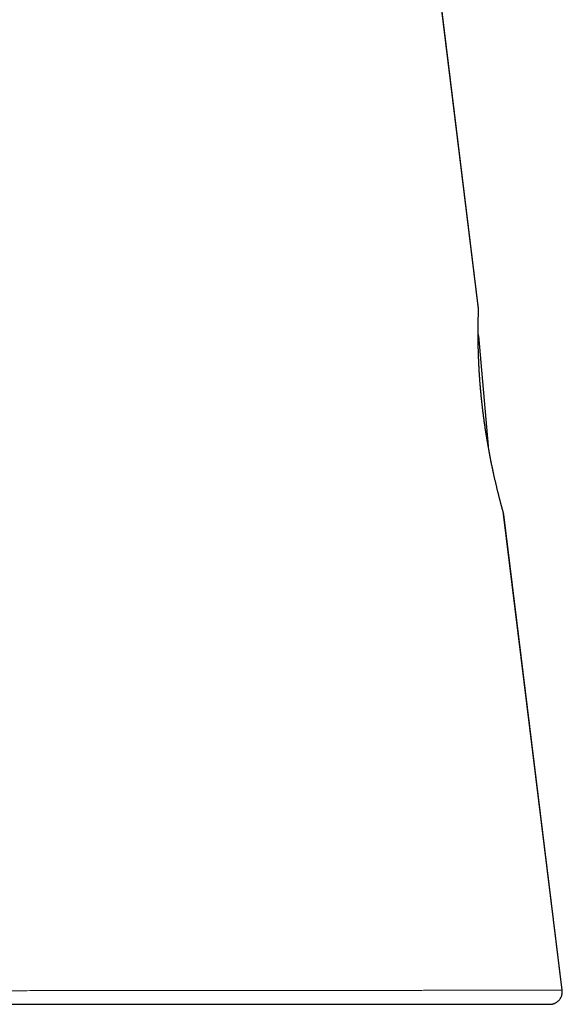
# Model space of a CAD drawing. Header units: millimetres. Extents: x 8 to 536, y 12 to 375.
# Tile 7 of 114: x 141 to 163, y 251 to 290. Entities that reach past the tile are written whole.
import ezdxf

# ---------------------------------------------------------------- set-up
doc = ezdxf.new("R2010")
doc.units = ezdxf.units.MM

msp = doc.modelspace()

# ---------------------------------------------------------------- linework, layer by layer
at = {"color": 7, "linetype": 'Continuous', "lineweight": 30}
for p, q in [((159.314, 277.604), (159.7, 273.189)), ((162.659, 251.413), (160.319, 270.469))]:
    msp.add_line(p, q, dxfattribs=at)
at = {"color": 252, "linetype": 'Continuous', "lineweight": 0}
msp.add_line((162.662, 251.413), (160.325, 270.449), dxfattribs=at)
at = {"color": 7, "linetype": 'Continuous', "lineweight": 30, "flags": 128}
msp.add_lwpolyline([(159.312, 278.675), (155.189, 312.25), (147.739, 372.912)], dxfattribs=at)
at = {"color": 252, "linetype": 'Continuous', "lineweight": 0, "flags": 128}
msp.add_lwpolyline([(159.312, 278.695), (157.869, 290.452), (152.76, 332.058), (147.742, 372.924)], dxfattribs=at)
at = {"color": 7, "linetype": 'Continuous', "lineweight": 30}
for centre, radius, start, end in [((158.816, 278.634), 0.5, 357.076, 6.9999), ((159.015, 277.578), 0.3, 5, 18.2495), ((159.829, 270.388), 0.5, 7.0001, 16.435)]:
    msp.add_arc(centre, radius, start, end, dxfattribs=at)
at = {"color": 252, "linetype": 'Continuous', "lineweight": 0}
for points, knots in [([(160.325, 270.449), (160.325, 270.449), (160.325, 270.45), (160.323, 270.455), (160.321, 270.463), (160.317, 270.477), (160.311, 270.497), (160.304, 270.522), (160.298, 270.545), (160.292, 270.564), (160.286, 270.585), (160.28, 270.608), (160.273, 270.633), (160.266, 270.66), (160.258, 270.689), (160.25, 270.719), (160.241, 270.751), (160.232, 270.785), (160.222, 270.821), (160.209, 270.871), (160.191, 270.936), (160.169, 271.02), (160.146, 271.11), (160.125, 271.191), (160.108, 271.259), (160.095, 271.312), (160.081, 271.366), (160.067, 271.423), (160.053, 271.48), (160.039, 271.54), (160.024, 271.601), (160.005, 271.682), (159.981, 271.784), (159.952, 271.912), (159.922, 272.044), (159.895, 272.167), (159.872, 272.277), (159.851, 272.374), (159.833, 272.464), (159.816, 272.548), (159.8, 272.625), (159.785, 272.703), (159.765, 272.806), (159.741, 272.934), (159.712, 273.09), (159.684, 273.25), (159.659, 273.394), (159.637, 273.523), (159.619, 273.634), (159.603, 273.737), (159.589, 273.832), (159.576, 273.918), (159.563, 274.004), (159.547, 274.118), (159.527, 274.259), (159.507, 274.41), (159.49, 274.542), (159.476, 274.657), (159.463, 274.772), (159.45, 274.887), (159.437, 275.002), (159.426, 275.107), (159.417, 275.203), (159.408, 275.29), (159.4, 275.376), (159.39, 275.49), (159.378, 275.629), (159.367, 275.776), (159.357, 275.904), (159.35, 276.013), (159.343, 276.121), (159.336, 276.229), (159.33, 276.335), (159.325, 276.431), (159.321, 276.518), (159.318, 276.596), (159.314, 276.673), (159.31, 276.772), (159.306, 276.893), (159.302, 277.018), (159.3, 277.125), (159.298, 277.215), (159.296, 277.303), (159.295, 277.389), (159.294, 277.473), (159.293, 277.549), (159.293, 277.616), (159.293, 277.675), (159.293, 277.732), (159.293, 277.806), (159.293, 277.894), (159.294, 277.993), (159.296, 278.086), (159.297, 278.164), (159.298, 278.229), (159.299, 278.281), (159.3, 278.326), (159.301, 278.366), (159.302, 278.399), (159.303, 278.431), (159.304, 278.471), (159.306, 278.516), (159.307, 278.563), (159.309, 278.603), (159.31, 278.63), (159.311, 278.649), (159.311, 278.661), (159.311, 278.67), (159.312, 278.674), (159.312, 278.675)], [0, 0, 0, 0, 0.00938, 0.018767, 0.028177, 0.037595, 0.051353, 0.065135, 0.072063, 0.07899, 0.08593, 0.09287, 0.099949, 0.107028, 0.11412, 0.121212, 0.128343, 0.135474, 0.142619, 0.149763, 0.163526, 0.177312, 0.19117, 0.205052, 0.212131, 0.219211, 0.226303, 0.233395, 0.240527, 0.247658, 0.254803, 0.261948, 0.275482, 0.289039, 0.302774, 0.316509, 0.32573, 0.334953, 0.344174, 0.351184, 0.358194, 0.365216, 0.372239, 0.385567, 0.398916, 0.412445, 0.425974, 0.435057, 0.444143, 0.453227, 0.460134, 0.467041, 0.473962, 0.480882, 0.494221, 0.507583, 0.516616, 0.52565, 0.534683, 0.543783, 0.552885, 0.561984, 0.568907, 0.57583, 0.582766, 0.589702, 0.603187, 0.616696, 0.625828, 0.634963, 0.644096, 0.653297, 0.6625, 0.671701, 0.678701, 0.685701, 0.692714, 0.699727, 0.713296, 0.726887, 0.736072, 0.745258, 0.754442, 0.763692, 0.772944, 0.782195, 0.789228, 0.796261, 0.803308, 0.810354, 0.823954, 0.837578, 0.851379, 0.865181, 0.874446, 0.883713, 0.892978, 0.900019, 0.907061, 0.914115, 0.921169, 0.934828, 0.948511, 0.962262, 0.976037, 0.983058, 0.990079, 0.997112, 1, 1, 1, 1]), ([(162.659, 251.413), (162.658, 251.413), (162.655, 251.413), (162.646, 251.413), (162.632, 251.413), (162.615, 251.413), (162.592, 251.413), (162.564, 251.413), (162.527, 251.413), (162.486, 251.413), (162.439, 251.413), (162.386, 251.413), (162.328, 251.413), (162.264, 251.413), (162.195, 251.413), (162.12, 251.413), (162.037, 251.413), (161.943, 251.413), (161.839, 251.413), (161.727, 251.413), (161.609, 251.413), (161.483, 251.413), (161.351, 251.413), (161.211, 251.413), (161.071, 251.413), (160.929, 251.413), (160.788, 251.413), (160.642, 251.413), (160.49, 251.413), (160.333, 251.413), (160.174, 251.413), (160.013, 251.413), (159.85, 251.413), (159.683, 251.413), (159.512, 251.412), (159.336, 251.412), (159.155, 251.412), (158.969, 251.412), (158.779, 251.412), (158.584, 251.412), (158.373, 251.412), (158.144, 251.412), (157.896, 251.412), (157.642, 251.412), (157.381, 251.412), (157.115, 251.411), (156.842, 251.411), (156.564, 251.411), (156.29, 251.411), (156.023, 251.411), (155.761, 251.411), (155.496, 251.411), (155.225, 251.41), (154.951, 251.41), (154.677, 251.41), (154.405, 251.41), (154.135, 251.41), (153.862, 251.41), (153.584, 251.409), (153.303, 251.409), (153.018, 251.409), (152.729, 251.409), (152.437, 251.408), (152.141, 251.408), (151.823, 251.408), (151.483, 251.408), (151.119, 251.407), (150.751, 251.407), (150.377, 251.407), (150, 251.407), (149.617, 251.406), (149.23, 251.406), (148.855, 251.406), (148.49, 251.405), (148.138, 251.405), (147.782, 251.405), (147.423, 251.404), (147.062, 251.404), (146.693, 251.404), (146.318, 251.403), (145.935, 251.403), (145.55, 251.402), (145.161, 251.402), (144.77, 251.402), (144.406, 251.401), (144.069, 251.401), (143.761, 251.401), (143.451, 251.4), (143.098, 251.4), (142.701, 251.399), (142.26, 251.399), (141.816, 251.398), (141.37, 251.398), (140.921, 251.397), (140.469, 251.397), (140.016, 251.396), (139.578, 251.396), (139.156, 251.395), (138.749, 251.395), (138.342, 251.394), (137.933, 251.394), (137.522, 251.393), (137.107, 251.393), (136.685, 251.392), (136.258, 251.392), (135.83, 251.391), (135.401, 251.391), (134.972, 251.39), (134.573, 251.39), (134.207, 251.389), (133.873, 251.389), (133.538, 251.388), (133.161, 251.388), (132.74, 251.387), (132.277, 251.387), (131.814, 251.386), (131.351, 251.385), (130.887, 251.385), (130.423, 251.384), (129.96, 251.383), (129.515, 251.383), (129.088, 251.382), (128.679, 251.381), (128.271, 251.381), (127.863, 251.38), (127.456, 251.38), (127.058, 251.379), (126.669, 251.378), (126.289, 251.378), (125.91, 251.377), (125.533, 251.377), (125.156, 251.376), (124.779, 251.375), (124.404, 251.375), (124.03, 251.374), (123.657, 251.373), (123.262, 251.373), (122.846, 251.372), (122.408, 251.371), (121.973, 251.371), (121.54, 251.37), (121.109, 251.369), (120.68, 251.368), (120.255, 251.368), (119.848, 251.367), (119.46, 251.366), (119.09, 251.365), (118.723, 251.365), (118.358, 251.364), (117.995, 251.363), (117.631, 251.363), (117.267, 251.362), (116.901, 251.361), (116.538, 251.361), (116.178, 251.36), (115.822, 251.359), (115.495, 251.359), (115.197, 251.358), (114.927, 251.357), (114.66, 251.357), (114.36, 251.356), (114.027, 251.356), (113.665, 251.355), (113.307, 251.354), (112.954, 251.353), (112.605, 251.353), (112.26, 251.352), (111.92, 251.351), (111.598, 251.35), (111.294, 251.35), (111.005, 251.349), (110.721, 251.348), (110.441, 251.348), (110.165, 251.347), (109.89, 251.346), (109.617, 251.346), (109.345, 251.345), (109.078, 251.344), (108.815, 251.344), (108.557, 251.343), (108.323, 251.342), (108.112, 251.342), (107.922, 251.341), (107.735, 251.341), (107.528, 251.34), (107.301, 251.34), (107.057, 251.339), (106.819, 251.339), (106.587, 251.338), (106.361, 251.337), (106.141, 251.337), (105.927, 251.336), (105.728, 251.335), (105.542, 251.335), (105.369, 251.334), (105.201, 251.334), (105.038, 251.333), (104.881, 251.333), (104.727, 251.333), (104.577, 251.332), (104.431, 251.332), (104.291, 251.331), (104.157, 251.331), (104.028, 251.33), (103.914, 251.33), (103.814, 251.33), (103.726, 251.329), (103.642, 251.329), (103.555, 251.329), (103.467, 251.328), (103.378, 251.328), (103.294, 251.328), (103.213, 251.328), (103.135, 251.327), (103.061, 251.327), (102.994, 251.327), (102.934, 251.327), (102.881, 251.326), (102.835, 251.326), (102.796, 251.326), (102.763, 251.326), (102.738, 251.326), (102.72, 251.326), (102.709, 251.326), (102.707, 251.326), (102.707, 251.326)], [0, 0, 0, 0, 0.002765, 0.006362, 0.009963, 0.013564, 0.017165, 0.021513, 0.025862, 0.030211, 0.03456, 0.038908, 0.043277, 0.047646, 0.052015, 0.056384, 0.060753, 0.065697, 0.070642, 0.075587, 0.080531, 0.085494, 0.090458, 0.095422, 0.100385, 0.104786, 0.109187, 0.113588, 0.117997, 0.122406, 0.126814, 0.130962, 0.135109, 0.139257, 0.143405, 0.147552, 0.151717, 0.155882, 0.160048, 0.164213, 0.168378, 0.173326, 0.178274, 0.183222, 0.18817, 0.193136, 0.198104, 0.203071, 0.208037, 0.212441, 0.216845, 0.221249, 0.225661, 0.230073, 0.234484, 0.238634, 0.242783, 0.246933, 0.251083, 0.255232, 0.259399, 0.263567, 0.267734, 0.271902, 0.276069, 0.281021, 0.285974, 0.290927, 0.29588, 0.300851, 0.305823, 0.310794, 0.315766, 0.320174, 0.324582, 0.32899, 0.333406, 0.337822, 0.342238, 0.346803, 0.351369, 0.355934, 0.360508, 0.365082, 0.369656, 0.373205, 0.376754, 0.380304, 0.383855, 0.388834, 0.393814, 0.398793, 0.403773, 0.408771, 0.41377, 0.418769, 0.423768, 0.4282, 0.432632, 0.437064, 0.441504, 0.445944, 0.450384, 0.454976, 0.459568, 0.46416, 0.468761, 0.473361, 0.477962, 0.481533, 0.485104, 0.488677, 0.492249, 0.497189, 0.50213, 0.50707, 0.51201, 0.516969, 0.521928, 0.526887, 0.531846, 0.536243, 0.54064, 0.545037, 0.549442, 0.553847, 0.558251, 0.562394, 0.566536, 0.570679, 0.574822, 0.578965, 0.583124, 0.587285, 0.591445, 0.595605, 0.599765, 0.604721, 0.609677, 0.614634, 0.619589, 0.624565, 0.62954, 0.634516, 0.639491, 0.643903, 0.648314, 0.652726, 0.657145, 0.661564, 0.665983, 0.670553, 0.675123, 0.679693, 0.684271, 0.688849, 0.693428, 0.696981, 0.700534, 0.704089, 0.707644, 0.71261, 0.717576, 0.722543, 0.727508, 0.732494, 0.73748, 0.742466, 0.747451, 0.751871, 0.756292, 0.760713, 0.765141, 0.769569, 0.773997, 0.778578, 0.78316, 0.787741, 0.792331, 0.79692, 0.80151, 0.805073, 0.808636, 0.812201, 0.815766, 0.820718, 0.82567, 0.830622, 0.835573, 0.840543, 0.845514, 0.850485, 0.855456, 0.859863, 0.864271, 0.868678, 0.873093, 0.877509, 0.881924, 0.88649, 0.891057, 0.895623, 0.900198, 0.904773, 0.909348, 0.912898, 0.916449, 0.920002, 0.923554, 0.927924, 0.932294, 0.936667, 0.941041, 0.945927, 0.950813, 0.955704, 0.960594, 0.965481, 0.970367, 0.975258, 0.980148, 0.985109, 0.990069, 0.995035, 1, 1, 1, 1])]:
    msp.add_open_spline(points, degree=3, knots=knots, dxfattribs=at)
at = {"color": 7, "linetype": 'Continuous', "lineweight": 30}
for points, knots in [([(160.308, 270.53), (160.308, 270.53), (160.308, 270.53), (160.308, 270.531), (160.307, 270.533), (160.306, 270.537), (160.305, 270.542), (160.302, 270.55), (160.3, 270.559), (160.297, 270.57), (160.293, 270.583), (160.289, 270.597), (160.285, 270.613), (160.28, 270.631), (160.275, 270.65), (160.269, 270.671), (160.263, 270.693), (160.256, 270.717), (160.249, 270.742), (160.242, 270.769), (160.234, 270.797), (160.226, 270.827), (160.218, 270.859), (160.209, 270.892), (160.2, 270.927), (160.19, 270.963), (160.181, 271), (160.17, 271.039), (160.16, 271.079), (160.149, 271.12), (160.138, 271.163), (160.127, 271.208), (160.115, 271.254), (160.104, 271.301), (160.091, 271.349), (160.079, 271.399), (160.067, 271.45), (160.054, 271.502), (160.041, 271.556), (160.028, 271.611), (160.015, 271.667), (160.001, 271.724), (159.988, 271.782), (159.974, 271.842), (159.96, 271.902), (159.946, 271.964), (159.932, 272.026), (159.918, 272.09), (159.904, 272.155), (159.89, 272.22), (159.876, 272.286), (159.862, 272.354), (159.847, 272.422), (159.833, 272.491), (159.819, 272.561), (159.805, 272.632), (159.791, 272.704), (159.777, 272.776), (159.763, 272.85), (159.749, 272.923), (159.735, 272.998), (159.721, 273.072), (159.708, 273.148), (159.694, 273.224), (159.681, 273.3), (159.668, 273.377), (159.655, 273.454), (159.642, 273.532), (159.629, 273.611), (159.617, 273.689), (159.604, 273.768), (159.592, 273.847), (159.58, 273.927), (159.569, 274.007), (159.557, 274.088), (159.546, 274.168), (159.534, 274.249), (159.524, 274.33), (159.513, 274.411), (159.503, 274.491), (159.493, 274.571), (159.483, 274.651), (159.474, 274.732), (159.464, 274.812), (159.455, 274.893), (159.446, 274.973), (159.438, 275.054), (159.43, 275.134), (159.422, 275.213), (159.414, 275.293), (159.407, 275.373), (159.399, 275.452), (159.393, 275.531), (159.386, 275.609), (159.38, 275.687), (159.374, 275.765), (159.368, 275.842), (159.362, 275.918), (159.357, 275.994), (159.352, 276.069), (159.347, 276.144), (159.343, 276.218), (159.339, 276.292), (159.335, 276.365), (159.331, 276.438), (159.328, 276.51), (159.324, 276.581), (159.321, 276.651), (159.318, 276.721), (159.316, 276.789), (159.314, 276.857), (159.311, 276.923), (159.309, 276.989), (159.308, 277.054), (159.306, 277.117), (159.305, 277.18), (159.303, 277.242), (159.302, 277.303), (159.302, 277.363), (159.301, 277.422), (159.3, 277.479), (159.3, 277.535), (159.299, 277.591), (159.299, 277.645), (159.299, 277.697), (159.299, 277.749), (159.299, 277.799), (159.299, 277.848), (159.3, 277.895), (159.3, 277.941), (159.301, 277.986), (159.301, 278.029), (159.302, 278.071), (159.302, 278.111), (159.303, 278.15), (159.304, 278.187), (159.304, 278.223), (159.305, 278.258), (159.306, 278.291), (159.307, 278.323), (159.307, 278.352), (159.308, 278.381), (159.309, 278.407), (159.31, 278.433), (159.31, 278.456), (159.311, 278.478), (159.312, 278.498), (159.312, 278.517), (159.313, 278.534), (159.313, 278.549), (159.314, 278.563), (159.314, 278.575), (159.315, 278.586), (159.315, 278.594), (159.315, 278.601), (159.315, 278.605), (159.315, 278.608), (159.316, 278.609), (159.316, 278.609), (159.316, 278.609)], [0, 0, 0, 0, 0.001103, 0.004657, 0.009151, 0.014457, 0.020307, 0.026452, 0.032737, 0.039079, 0.045501, 0.052141, 0.058736, 0.065301, 0.071847, 0.078382, 0.084913, 0.091446, 0.097983, 0.104531, 0.111094, 0.117677, 0.124343, 0.130924, 0.137528, 0.144139, 0.150733, 0.157292, 0.163832, 0.170418, 0.176999, 0.183579, 0.190162, 0.196751, 0.203353, 0.209956, 0.216552, 0.223147, 0.229743, 0.236346, 0.242917, 0.249493, 0.256092, 0.262693, 0.269273, 0.275819, 0.282348, 0.288931, 0.295496, 0.302046, 0.308585, 0.315119, 0.32165, 0.328183, 0.334721, 0.341268, 0.347827, 0.354402, 0.36089, 0.367401, 0.373921, 0.380433, 0.386919, 0.393367, 0.399852, 0.406328, 0.412799, 0.419268, 0.42574, 0.432222, 0.438622, 0.445053, 0.451509, 0.457981, 0.464463, 0.470946, 0.47742, 0.483877, 0.49031, 0.496712, 0.503078, 0.509437, 0.515867, 0.522292, 0.528714, 0.535134, 0.541553, 0.547972, 0.554394, 0.560818, 0.567247, 0.573682, 0.580122, 0.586558, 0.592997, 0.599424, 0.605844, 0.61226, 0.618678, 0.625099, 0.631528, 0.637969, 0.644425, 0.650902, 0.657404, 0.663877, 0.670374, 0.676887, 0.683403, 0.689899, 0.696362, 0.702839, 0.709335, 0.715835, 0.722341, 0.728859, 0.735391, 0.741934, 0.748478, 0.755024, 0.761576, 0.768138, 0.774717, 0.781268, 0.787853, 0.794455, 0.80105, 0.807615, 0.814137, 0.820764, 0.827343, 0.833914, 0.840479, 0.847045, 0.853614, 0.860191, 0.86678, 0.873387, 0.880017, 0.886675, 0.893367, 0.899838, 0.906442, 0.91306, 0.919675, 0.926269, 0.932835, 0.939398, 0.945959, 0.952523, 0.959096, 0.965685, 0.972327, 0.978712, 0.985039, 0.990558, 0.995452, 0.999336, 1, 1, 1, 1]), ([(159.312, 278.675), (159.312, 278.677), (159.312, 278.681), (159.312, 278.687), (159.312, 278.692), (159.312, 278.695), (159.312, 278.695), (159.312, 278.695)], [0, 0, 0, 0, 0.127728, 0.345602, 0.563475, 0.781738, 1, 1, 1, 1]), ([(162.166, 250.852), (162.18, 250.852), (162.208, 250.853), (162.249, 250.858), (162.291, 250.867), (162.331, 250.879), (162.37, 250.895), (162.408, 250.914), (162.444, 250.936), (162.478, 250.961), (162.51, 250.988), (162.539, 251.019), (162.566, 251.051), (162.59, 251.086), (162.611, 251.123), (162.629, 251.161), (162.643, 251.201), (162.654, 251.242), (162.662, 251.284), (162.666, 251.326), (162.667, 251.369), (162.664, 251.398), (162.662, 251.413)], [0, 0, 0, 0, 0.048936, 0.098212, 0.148559, 0.199277, 0.248213, 0.297847, 0.347836, 0.398553, 0.447489, 0.497124, 0.547113, 0.59783, 0.646766, 0.6964, 0.746389, 0.797107, 0.846898, 0.897047, 0.948328, 1, 1, 1, 1]), ([(162.662, 251.413), (162.662, 251.413), (162.662, 251.413), (162.66, 251.413), (162.659, 251.413)], [0, 0, 0, 0, 0.812135, 1, 1, 1, 1]), ([(103.206, 250.852), (103.208, 250.852), (103.211, 250.852), (103.239, 250.852), (103.284, 250.852), (103.347, 250.852), (103.428, 250.852), (103.525, 250.852), (103.64, 250.852), (103.772, 250.852), (103.922, 250.852), (104.089, 250.852), (104.275, 250.852), (104.477, 250.852), (104.697, 250.852), (104.934, 250.852), (105.188, 250.852), (105.458, 250.852), (105.744, 250.852), (106.046, 250.852), (106.364, 250.852), (106.698, 250.852), (107.047, 250.852), (107.409, 250.852), (107.786, 250.852), (108.177, 250.852), (108.585, 250.852), (109.01, 250.852), (109.45, 250.852), (109.903, 250.852), (110.37, 250.852), (110.85, 250.852), (111.343, 250.852), (111.849, 250.852), (112.368, 250.852), (112.9, 250.852), (113.445, 250.852), (114.001, 250.852), (114.565, 250.852), (115.138, 250.852), (115.719, 250.852), (116.31, 250.852), (116.913, 250.852), (117.527, 250.852), (118.153, 250.852), (118.787, 250.852), (119.429, 250.852), (120.079, 250.852), (120.738, 250.852), (121.404, 250.852), (122.079, 250.852), (122.76, 250.852), (123.447, 250.852), (124.139, 250.852), (124.833, 250.852), (125.528, 250.852), (126.225, 250.852), (126.924, 250.852), (127.67, 250.852), (128.462, 250.852), (129.301, 250.852), (130.142, 250.852), (130.986, 250.852), (131.833, 250.852), (132.64, 250.852), (133.406, 250.852), (134.13, 250.852), (134.853, 250.852), (135.575, 250.852), (136.292, 250.852), (137.003, 250.852), (137.708, 250.852), (138.412, 250.852), (139.117, 250.852), (139.823, 250.852), (140.527, 250.852), (141.226, 250.852), (141.919, 250.852), (142.607, 250.852), (143.289, 250.852), (143.963, 250.852), (144.629, 250.852), (145.286, 250.852), (145.935, 250.852), (146.576, 250.852), (147.205, 250.852), (147.823, 250.852), (148.43, 250.852), (149.03, 250.852), (149.625, 250.852), (150.214, 250.852), (150.795, 250.852), (151.365, 250.852), (151.922, 250.852), (152.468, 250.852), (153.002, 250.852), (153.523, 250.852), (154.029, 250.852), (154.521, 250.852), (154.999, 250.852), (155.464, 250.852), (155.913, 250.852), (156.346, 250.852), (156.764, 250.852), (157.169, 250.852), (157.563, 250.852), (157.945, 250.852), (158.314, 250.852), (158.666, 250.852), (159.002, 250.852), (159.322, 250.852), (159.626, 250.852), (159.913, 250.852), (160.183, 250.852), (160.436, 250.852), (160.672, 250.852), (160.891, 250.852), (161.092, 250.852), (161.275, 250.852), (161.441, 250.852), (161.59, 250.852), (161.724, 250.852), (161.842, 250.852), (161.942, 250.852), (162.023, 250.852), (162.087, 250.852), (162.132, 250.852), (162.161, 250.852), (162.164, 250.852), (162.166, 250.852)], [0, 0, 0, 0, 0.007856, 0.015706, 0.023553, 0.031404, 0.039262, 0.046993, 0.05474, 0.062509, 0.070251, 0.078131, 0.085997, 0.093853, 0.101704, 0.109555, 0.11741, 0.125276, 0.133066, 0.140857, 0.148654, 0.156461, 0.164283, 0.171985, 0.179711, 0.187465, 0.195213, 0.203092, 0.21095, 0.218791, 0.22662, 0.234442, 0.242261, 0.250083, 0.257925, 0.265761, 0.273595, 0.281433, 0.289279, 0.296997, 0.304732, 0.312488, 0.32019, 0.32803, 0.335856, 0.343674, 0.351489, 0.359304, 0.367124, 0.374955, 0.382812, 0.390659, 0.398501, 0.406342, 0.414189, 0.421904, 0.429633, 0.43738, 0.445077, 0.454222, 0.463357, 0.472489, 0.481625, 0.490774, 0.499942, 0.507775, 0.5156, 0.523422, 0.531246, 0.539077, 0.546778, 0.554495, 0.562232, 0.56997, 0.577848, 0.585712, 0.593566, 0.601415, 0.609265, 0.61712, 0.624985, 0.632789, 0.640587, 0.648384, 0.656183, 0.66399, 0.67167, 0.679366, 0.687083, 0.694831, 0.70272, 0.710593, 0.718457, 0.726316, 0.734175, 0.742039, 0.749912, 0.757714, 0.765509, 0.773301, 0.781097, 0.7889, 0.796575, 0.804266, 0.811978, 0.81972, 0.827601, 0.835467, 0.843324, 0.851175, 0.859026, 0.866882, 0.874747, 0.882563, 0.890373, 0.898182, 0.905995, 0.913816, 0.92151, 0.929222, 0.936955, 0.944734, 0.952652, 0.960555, 0.968446, 0.976332, 0.984216, 0.992104, 1, 1, 1, 1])]:
    msp.add_open_spline(points, degree=3, knots=knots, dxfattribs=at)

doc.saveas('drawing.dxf')
